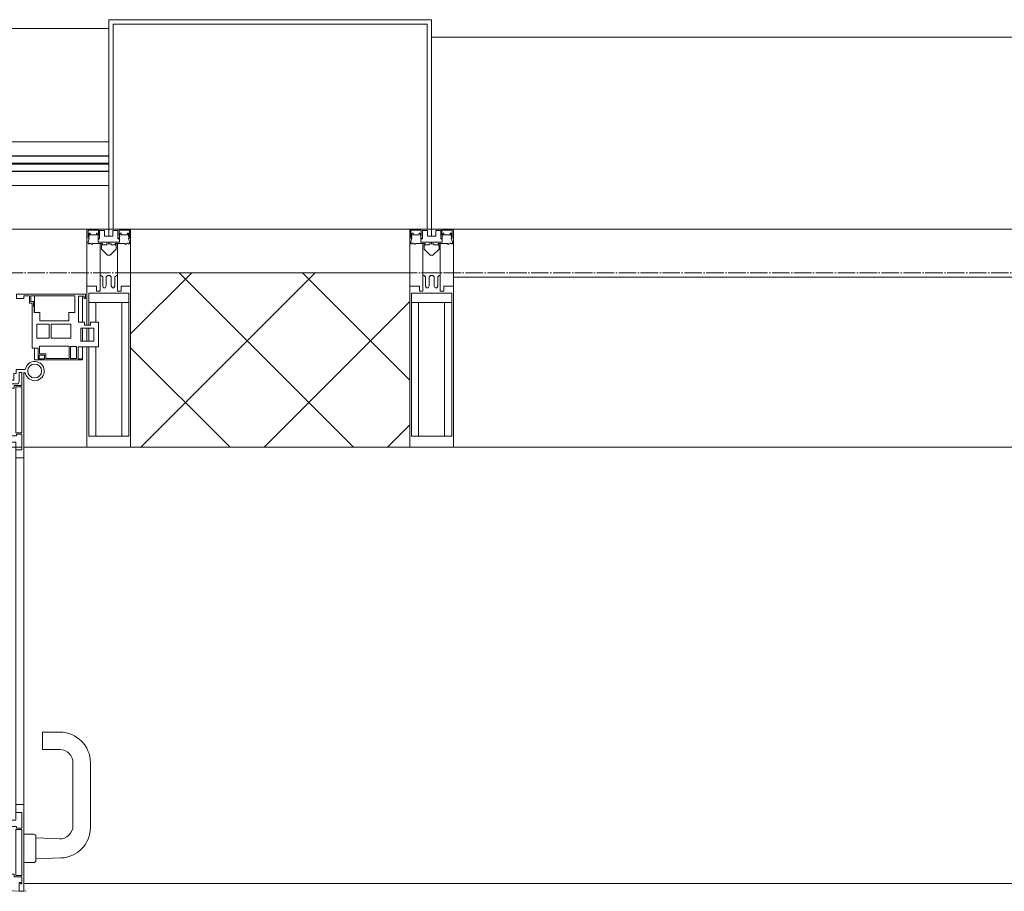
# Model space of a CAD drawing. Header units: millimetres. Extents: x 5617 to 143375, y 7718 to 186221.
# Tile 93 of 106: x 76319 to 77448, y 32391 to 33390. Entities that reach past the tile are written whole.
import ezdxf

# ---------------------------------------------------------------- set-up
doc = ezdxf.new("R2010")
doc.units = ezdxf.units.MM
doc.linetypes.add('ADSK_Линия сетки', pattern=[25, 20, -2.5, 0, -2.5])
for name, color, linetype, lineweight in [('Двери', 7, 'Continuous', 18), ('Импосты витража', 7, 'Continuous', 18), ('Колонны', 7, 'Continuous', 18), ('Ограждение', 7, 'Continuous', 18), ('Оси', 7, 'Continuous', 9), ('Панели витража', 7, 'Continuous', 18), ('Перекрытия', 7, 'Continuous', 18), ('Поручни', 7, 'Continuous', 18), ('Стены разрез', 7, 'Continuous', 40), ('Элементы узлов', 7, 'Continuous', 18)]:
    doc.layers.add(name, color=color, linetype=linetype, lineweight=lineweight)

# ---------------------------------------------------------------- blocks, each defined once
blk = doc.blocks.new('135_SLK_K4_AR_rvt-1-МКСС_К4_L08_28_500_')
at = {"layer": 'Перекрытия', "color": 253, "true_color": 0xaaaaaa}
for p, q in [((134665.4, 32400), (134663.3, 32400)), ((136050, 32400), (134667.5, 32400))]:
    blk.add_line(p, q, dxfattribs=at)
blk = doc.blocks.new('System Panel - A_PAN_Glass-7512950-МКСС_К4_L08_28_500_')
at = {"layer": 'Панели витража', "color": 253, "lineweight": 5, "true_color": 0xaaaaaa}
for p, q in [((445, 0), (-445, 0)), ((-445, 0), (-445, -55)), ((445, -55), (445, 0)), ((-445, -55), (431, -55))]:
    blk.add_line(p, q, dxfattribs=at)
blk = doc.blocks.new('Rectangular Mullion - R_StandardFrame_50Wx250H-5816485-МКСС_К4_L08_28_500_')
at = {"layer": 'Импосты витража', "color": 253, "lineweight": 5, "true_color": 0xaaaaaa}
blk.add_line((136025, 32900), (135160, 32900), dxfattribs=at)
blk = doc.blocks.new('Rectangular Mullion - 50Wx250H-2623690-МКСС_К4_L08_28_500_')
at = {"layer": 'Элементы узлов', "color": 253, "lineweight": 5, "true_color": 0xaaaaaa}
for p, q in [((-25, 65.2), (-25, 250)), ((-25, 250), (0, 250)), ((25, 250), (0, 250)), ((25, 65.2), (25, 250)), ((-23, 237.3), (0, 237.3)), ((-23, 237.3), (-23, 73.6)), ((-14.9, 84), (-14.9, 237.3)), ((23, 237.3), (0, 237.3)), ((14.9, 84), (14.9, 237.3)), ((23, 237.3), (23, 73.6)), ((0, 84), (-23, 84)), ((0, 84), (23, 84)), ((-0.5, 73.6), (-23, 73.6)), ((-14, 71.3), (-14, 65.2)), ((-10, 71.3), (-14, 71.3)), ((-10, 53), (-10, 71.3)), ((0.5, 73.6), (23, 73.6)), ((10, 71.3), (14, 71.3)), ((10, 53), (10, 71.3)), ((14, 71.3), (14, 65.2)), ((-14, 65.2), (-25, 65.2)), ((-7, 65.2), (-5.9, 67.3)), ((-7, 65.2), (-7, 54.7)), ((-4.1, 67.3), (-5.9, 67.3)), ((-4.1, 67.3), (-2.9, 65.1)), ((-2.9, 65.1), (-2.9, 54.6)), ((4.1, 67.3), (2.9, 65.1)), ((2.9, 65.1), (2.9, 54.6)), ((4.1, 67.3), (5.9, 67.3)), ((7, 65.2), (5.9, 67.3)), ((7, 65.2), (7, 54.7)), ((14, 65.2), (25, 65.2)), ((-8.7, 53), (-10, 53)), ((-10, 53), (-10, 17)), ((-8.7, 53), (-7, 54.7)), ((-1.3, 53), (-2.9, 54.6)), ((0, 53), (-1.3, 53)), ((0, 53), (1.3, 53)), ((1.3, 53), (2.9, 54.6)), ((8.7, 53), (7, 54.7)), ((8.7, 53), (10, 53)), ((10, 53), (10, 17)), ((-8.5, 23), (-1.5, 30)), ((-8.5, 18.5), (-8.5, 23)), ((-1.5, 30), (0, 30)), ((1.5, 30), (0, 30)), ((8.5, 23), (1.5, 30)), ((8.5, 18.5), (8.5, 23)), ((-23.8, 14.6), (-25, 14.2)), ((-25, 0), (-25, 14.2)), ((-22.3, 17), (-23.8, 17)), ((-23.8, 17), (-23.8, 14.6)), ((-22.5, 10.6), (-23.8, 14.6)), ((-22.3, 17), (-22.3, 16)), ((-22.3, 16), (-21.3, 16)), ((-19, 17.6), (-21.3, 16)), ((-18.4, 16.6), (-19, 17.6)), ((-7.4, 16.6), (-18.4, 16.6)), ((-12.7, 7.6), (-11.3, 11.4)), ((-12.2, 9), (-12.2, 14.8)), ((-12.2, 14.8), (0, 14.8)), ((-10.5, 11.2), (-11.3, 11.4)), ((-10, 17), (-7.5, 17)), ((-7.5, 18.5), (-8.5, 18.5)), ((-7.5, 17), (-7.5, 18.5)), ((-7.4, 18), (-7.4, 16.6)), ((-2.6, 18), (-7.4, 18)), ((-2.6, 18), (-2.6, 16.8)), ((-2.6, 16.8), (0, 16.8)), ((2.6, 16.8), (0, 16.8)), ((0, 14.8), (0, 16.8)), ((0, 14.8), (0, 16.8)), ((12.2, 14.8), (0, 14.8)), ((2.6, 18), (2.6, 16.8)), ((2.6, 18), (7.4, 18)), ((7.4, 18), (7.4, 16.6)), ((7.4, 16.6), (18.4, 16.6)), ((7.5, 18.5), (8.5, 18.5)), ((7.5, 17), (7.5, 18.5)), ((10, 17), (7.5, 17)), ((10.5, 11.2), (11.3, 11.4)), ((12.7, 7.6), (11.3, 11.4)), ((12.2, 9), (12.2, 14.8)), ((18.4, 16.6), (19, 17.6)), ((19, 17.6), (21.3, 16)), ((22.3, 16), (21.3, 16)), ((22.3, 17), (22.3, 16)), ((22.3, 17), (23.8, 17)), ((22.5, 10.6), (23.8, 14.6)), ((23.8, 17), (23.8, 14.6)), ((23.8, 14.6), (25, 14.2)), ((25, 0), (25, 14.2)), ((-22.5, 10.6), (-23.7, 9.9)), ((-23.7, 1.3), (-23.7, 9.9)), ((-23.7, 1.3), (-11.8, 1.3)), ((-23.2, 10.2), (-22.5, 8)), ((-22.5, 8), (-22.5, 4.5)), ((-21.3, 4.5), (-22.5, 4.5)), ((-21.3, 4.5), (-21.3, 6.5)), ((-21.3, 6.5), (-14.2, 6.5)), ((-14.2, 6.5), (-14.2, 4.5)), ((-13.2, 4.5), (-14.2, 4.5)), ((-13.2, 4.5), (-12.2, 7.2)), ((-12.7, 7.6), (-11.8, 6.9)), ((-11.8, 1.3), (-11.8, 6.9)), ((-10.5, 1.5), (-10.5, 11.2)), ((-4.8, 1.5), (-10.5, 1.5)), ((0, 8), (-4.8, 8)), ((-4.8, 1.5), (-4.8, 8)), ((0, 0), (0, 8)), ((0, 8), (4.8, 8)), ((0, 0), (0, 8)), ((4.8, 1.5), (4.8, 8)), ((4.8, 1.5), (10.5, 1.5)), ((10.5, 1.5), (10.5, 11.2)), ((12.7, 7.6), (11.8, 6.9)), ((11.8, 1.3), (11.8, 6.9)), ((23.7, 1.3), (11.8, 1.3)), ((13.2, 4.5), (12.2, 7.2)), ((13.2, 4.5), (14.2, 4.5)), ((21.3, 6.5), (14.2, 6.5)), ((14.2, 6.5), (14.2, 4.5)), ((21.3, 4.5), (21.3, 6.5)), ((21.3, 4.5), (22.5, 4.5)), ((22.5, 10.6), (23.7, 9.9)), ((23.2, 10.2), (22.5, 8)), ((22.5, 8), (22.5, 4.5)), ((23.7, 1.3), (23.7, 9.9)), ((-25, 0), (0, 0)), ((25, 0), (0, 0))]:
    blk.add_line(p, q, dxfattribs=at)
for centre, start, end in [((-0.5, 73.1), 360, 90), ((0.5, 73.1), 90, 180)]:
    blk.add_arc(centre, 0.5, start, end, dxfattribs=at)
blk = doc.blocks.new('Rectangular Mullion - R_StandardFrame_50Wx250H-7511672-МКСС_К4_L08_28_500_')
at = {"layer": 'Импосты витража', "color": 253, "lineweight": 5, "true_color": 0xaaaaaa}
for p, q in [((-25, 0), (-25, 250)), ((-25, 250), (25, 250)), ((25, 250), (25, 0)), ((-5, 0), (-25, 0)), ((25, 0), (0, 0))]:
    blk.add_line(p, q, dxfattribs=at)
blk = doc.blocks.new('Rectangular Mullion - 50Wx250H-V63-МКСС_К4_L08_28_500_')
at = {"layer": 'Элементы узлов', "color": 253, "lineweight": 5, "true_color": 0xaaaaaa}
for p, q in [((-25, 135.1), (-25, 250)), ((-25, 250), (0, 250)), ((25, 250), (0, 250)), ((25, 65.2), (25, 250)), ((-23, 237.3), (0, 237.3)), ((-23, 237.3), (-23, 135.1)), ((-14.9, 135.1), (-14.9, 237.3)), ((23, 237.3), (0, 237.3)), ((14.9, 84), (14.9, 237.3)), ((23, 237.3), (23, 73.6)), ((-25, 113.4), (-25, 128.4)), ((-23, 128.4), (-23, 113.4)), ((-25, 65.2), (-25, 110.1)), ((-23, 110.1), (-23, 73.6)), ((-14.9, 84), (-14.9, 106.6)), ((0, 84), (-23, 84)), ((0, 84), (23, 84)), ((-0.5, 73.6), (-23, 73.6)), ((-14, 71.3), (-14, 65.2)), ((-10, 71.3), (-14, 71.3)), ((-10, 53), (-10, 71.3)), ((0.5, 73.6), (23, 73.6)), ((10, 71.3), (14, 71.3)), ((10, 53), (10, 71.3)), ((14, 71.3), (14, 65.2)), ((-14, 65.2), (-25, 65.2)), ((-7, 65.2), (-5.9, 67.3)), ((-7, 65.2), (-7, 54.7)), ((-4.1, 67.3), (-5.9, 67.3)), ((-4.1, 67.3), (-2.9, 65.1)), ((-2.9, 65.1), (-2.9, 54.6)), ((4.1, 67.3), (2.9, 65.1)), ((2.9, 65.1), (2.9, 54.6)), ((4.1, 67.3), (5.9, 67.3)), ((7, 65.2), (5.9, 67.3)), ((7, 65.2), (7, 54.7)), ((14, 65.2), (25, 65.2)), ((-8.7, 53), (-10, 53)), ((-10, 53), (-10, 17)), ((-8.7, 53), (-7, 54.7)), ((-1.3, 53), (-2.9, 54.6)), ((0, 53), (-1.3, 53)), ((0, 53), (1.3, 53)), ((1.3, 53), (2.9, 54.6)), ((8.7, 53), (7, 54.7)), ((8.7, 53), (10, 53)), ((10, 53), (10, 17)), ((-8.5, 23), (-1.5, 30)), ((-8.5, 18.5), (-8.5, 23)), ((-1.5, 30), (0, 30)), ((1.5, 30), (0, 30)), ((8.5, 23), (1.5, 30)), ((8.5, 18.5), (8.5, 23)), ((-23.8, 14.6), (-25, 14.2)), ((-25, 0), (-25, 14.2)), ((-22.3, 17), (-23.8, 17)), ((-23.8, 17), (-23.8, 14.6)), ((-22.5, 10.6), (-23.8, 14.6)), ((-22.3, 17), (-22.3, 16)), ((-22.3, 16), (-21.3, 16)), ((-19, 17.6), (-21.3, 16)), ((-18.4, 16.6), (-19, 17.6)), ((-7.4, 16.6), (-18.4, 16.6)), ((-12.7, 7.6), (-11.3, 11.4)), ((-12.2, 9), (-12.2, 14.8)), ((-12.2, 14.8), (0, 14.8)), ((-10.5, 11.2), (-11.3, 11.4)), ((-10, 17), (-7.5, 17)), ((-7.5, 18.5), (-8.5, 18.5)), ((-7.5, 17), (-7.5, 18.5)), ((-7.4, 18), (-7.4, 16.6)), ((-2.6, 18), (-7.4, 18)), ((-2.6, 18), (-2.6, 16.8)), ((-2.6, 16.8), (0, 16.8)), ((2.6, 16.8), (0, 16.8)), ((0, 14.8), (0, 16.8)), ((0, 14.8), (0, 16.8)), ((12.2, 14.8), (0, 14.8)), ((2.6, 18), (2.6, 16.8)), ((2.6, 18), (7.4, 18)), ((7.4, 18), (7.4, 16.6)), ((7.4, 16.6), (18.4, 16.6)), ((7.5, 18.5), (8.5, 18.5)), ((7.5, 17), (7.5, 18.5)), ((10, 17), (7.5, 17)), ((10.5, 11.2), (11.3, 11.4)), ((12.7, 7.6), (11.3, 11.4)), ((12.2, 9), (12.2, 14.8)), ((18.4, 16.6), (19, 17.6)), ((19, 17.6), (21.3, 16)), ((22.3, 16), (21.3, 16)), ((22.3, 17), (22.3, 16)), ((22.3, 17), (23.8, 17)), ((22.5, 10.6), (23.8, 14.6)), ((23.8, 17), (23.8, 14.6)), ((23.8, 14.6), (25, 14.2)), ((25, 0), (25, 14.2)), ((-22.5, 10.6), (-23.7, 9.9)), ((-23.7, 1.3), (-23.7, 9.9)), ((-23.7, 1.3), (-11.8, 1.3)), ((-23.2, 10.2), (-22.5, 8)), ((-22.5, 8), (-22.5, 4.5)), ((-21.3, 4.5), (-22.5, 4.5)), ((-21.3, 4.5), (-21.3, 6.5)), ((-21.3, 6.5), (-14.2, 6.5)), ((-14.2, 6.5), (-14.2, 4.5)), ((-13.2, 4.5), (-14.2, 4.5)), ((-13.2, 4.5), (-12.2, 7.2)), ((-12.7, 7.6), (-11.8, 6.9)), ((-11.8, 1.3), (-11.8, 6.9)), ((-10.5, 1.5), (-10.5, 11.2)), ((-4.8, 1.5), (-10.5, 1.5)), ((0, 8), (-4.8, 8)), ((-4.8, 1.5), (-4.8, 8)), ((0, 0), (0, 8)), ((0, 8), (4.8, 8)), ((0, 0), (0, 8)), ((4.8, 1.5), (4.8, 8)), ((4.8, 1.5), (10.5, 1.5)), ((10.5, 1.5), (10.5, 11.2)), ((12.7, 7.6), (11.8, 6.9)), ((11.8, 1.3), (11.8, 6.9)), ((23.7, 1.3), (11.8, 1.3)), ((13.2, 4.5), (12.2, 7.2)), ((13.2, 4.5), (14.2, 4.5)), ((21.3, 6.5), (14.2, 6.5)), ((14.2, 6.5), (14.2, 4.5)), ((21.3, 4.5), (21.3, 6.5)), ((21.3, 4.5), (22.5, 4.5)), ((22.5, 10.6), (23.7, 9.9)), ((23.2, 10.2), (22.5, 8)), ((22.5, 8), (22.5, 4.5)), ((23.7, 1.3), (23.7, 9.9)), ((-25, 0), (0, 0)), ((25, 0), (0, 0))]:
    blk.add_line(p, q, dxfattribs=at)
for centre, start, end in [((-0.5, 73.1), 360, 90), ((0.5, 73.1), 90, 180)]:
    blk.add_arc(centre, 0.5, start, end, dxfattribs=at)
blk = doc.blocks.new('Rectangular Mullion - R_StandardFrame_50Wx250H-V77-МКСС_К4_L08_28_500_')
at = {"layer": 'Импосты витража', "color": 253, "lineweight": 5, "true_color": 0xaaaaaa}
for p, q in [((-25, 135.1), (-25, 250)), ((-25, 250), (25, 250)), ((25, 250), (25, 0)), ((-25, 113.4), (-25, 128.4)), ((-25, 0), (-25, 110.1)), ((0, 0), (-25, 0)), ((25, 0), (5, 0))]:
    blk.add_line(p, q, dxfattribs=at)
blk = doc.blocks.new('A_PAN_ALU_Door_Double - EXT_1_Double_EQ-7512951-МКСС_К4_L08_28_500_')
at = {"layer": 'Двери', "color": 253, "lineweight": 5, "true_color": 0xaaaaaa}
for p, q in [((-583.7, 659.3), (-583.7, 758.9)), ((-583.7, 758.9), (-578.6, 758.9)), ((-583.7, 659.3), (-583.7, 758.9)), ((-583.7, 758.9), (-578.6, 758.9)), ((-578.6, 758.9), (-578.6, 748.9)), ((-578.6, 758.9), (-578.6, 748.9)), ((583.7, 758.9), (578.6, 758.9)), ((578.6, 758.9), (578.6, 748.9)), ((583.7, 758.9), (578.6, 758.9)), ((578.6, 758.9), (578.6, 748.9)), ((583.7, 659.3), (583.7, 758.9)), ((583.7, 659.3), (583.7, 758.9)), ((-581.6, 750.3), (-581.6, 742.3)), ((-579.8, 750.3), (-581.6, 750.3)), ((-581.6, 750.3), (-581.6, 742.3)), ((-579.8, 750.3), (-581.6, 750.3)), ((-579.8, 748.9), (-579.8, 750.3)), ((-579.8, 748.9), (-579.8, 750.3)), ((-578.6, 748.9), (-579.8, 748.9)), ((-578.6, 748.9), (-579.8, 748.9)), ((578.6, 748.9), (579.8, 748.9)), ((578.6, 748.9), (579.8, 748.9)), ((579.8, 748.9), (579.8, 750.3)), ((579.8, 750.3), (581.6, 750.3)), ((579.8, 748.9), (579.8, 750.3)), ((579.8, 750.3), (581.6, 750.3)), ((581.6, 750.3), (581.6, 742.3)), ((581.6, 750.3), (581.6, 742.3)), ((-581.6, 742.3), (-572.9, 742.3)), ((-581.6, 742.3), (-572.9, 742.3)), ((-581.6, 740.6), (-581.6, 688.2)), ((-574.6, 740.6), (-581.6, 740.6)), ((-581.6, 740.6), (-581.6, 688.2)), ((-574.6, 740.6), (-581.6, 740.6)), ((-574.6, 688.2), (-574.6, 740.6)), ((-574.6, 688.2), (-574.6, 740.6)), ((-572.9, 742.3), (-572.9, 739.3)), ((-572.9, 742.3), (-572.9, 739.3)), ((-572.9, 739.3), (-543.6, 739.3)), ((-572.9, 739.3), (-543.6, 739.3)), ((-566.1, 737.5), (-567.6, 734.8)), ((-566.1, 737.5), (-567.6, 734.8)), ((-567.6, 734.8), (-567.6, 715.8)), ((-567.6, 734.8), (-567.6, 715.8)), ((-547.7, 737.5), (-566.1, 737.5)), ((-547.7, 737.5), (-566.1, 737.5)), ((-547.7, 715.8), (-547.7, 737.5)), ((-547.7, 715.8), (-547.7, 737.5)), ((-543.6, 744.8), (-518.6, 744.8)), ((-543.6, 739.3), (-543.6, 744.8)), ((-543.6, 744.8), (-518.6, 744.8)), ((-543.6, 739.3), (-543.6, 744.8)), ((-531.2, 737.1), (-531.2, 730.5)), ((-518.8, 737.1), (-531.2, 737.1)), ((-531.2, 737.1), (-531.2, 730.5)), ((-518.8, 737.1), (-531.2, 737.1)), ((-518.8, 730.6), (-518.8, 737.1)), ((-518.8, 730.6), (-518.8, 737.1)), ((-518.6, 744.8), (-518.6, 741.8)), ((-518.6, 744.8), (-518.6, 741.8)), ((-518.6, 741.8), (-517.1, 741.8)), ((-518.6, 741.8), (-517.1, 741.8)), ((-517.1, 741.8), (-517.1, 732.3)), ((-517.1, 741.8), (-517.1, 732.3)), ((518.6, 741.8), (517.1, 741.8)), ((517.1, 741.8), (517.1, 732.3)), ((518.6, 741.8), (517.1, 741.8)), ((517.1, 741.8), (517.1, 732.3)), ((543.6, 744.8), (518.6, 744.8)), ((518.6, 744.8), (518.6, 741.8)), ((543.6, 744.8), (518.6, 744.8)), ((518.6, 744.8), (518.6, 741.8)), ((518.8, 730.6), (518.8, 737.1)), ((518.8, 737.1), (531.2, 737.1)), ((518.8, 730.6), (518.8, 737.1)), ((518.8, 737.1), (531.2, 737.1)), ((531.2, 737.1), (531.2, 730.5)), ((531.2, 737.1), (531.2, 730.5)), ((543.6, 739.3), (543.6, 744.8)), ((543.6, 739.3), (543.6, 744.8)), ((572.9, 739.3), (543.6, 739.3)), ((572.9, 739.3), (543.6, 739.3)), ((547.7, 715.8), (547.7, 737.5)), ((547.7, 737.5), (566.1, 737.5)), ((547.7, 715.8), (547.7, 737.5)), ((547.7, 737.5), (566.1, 737.5)), ((566.1, 737.5), (567.6, 734.8)), ((566.1, 737.5), (567.6, 734.8)), ((567.6, 734.8), (567.6, 715.8)), ((567.6, 734.8), (567.6, 715.8)), ((581.6, 742.3), (572.9, 742.3)), ((572.9, 742.3), (572.9, 739.3)), ((581.6, 742.3), (572.9, 742.3)), ((572.9, 742.3), (572.9, 739.3)), ((574.6, 688.2), (574.6, 740.6)), ((574.6, 740.6), (581.6, 740.6)), ((574.6, 688.2), (574.6, 740.6)), ((574.6, 740.6), (581.6, 740.6)), ((581.6, 740.6), (581.6, 688.2)), ((581.6, 740.6), (581.6, 688.2)), ((-541.3, 730.5), (-541.3, 691)), ((-531.2, 730.5), (-541.3, 730.5)), ((-541.3, 730.5), (-541.3, 691)), ((-531.2, 730.5), (-541.3, 730.5)), ((-510.6, 730.6), (-518.8, 730.6)), ((-510.6, 730.6), (-518.8, 730.6)), ((-517.1, 732.3), (-508.2, 732.3)), ((-517.1, 732.3), (-508.2, 732.3)), ((-510.6, 691), (-510.6, 730.6)), ((-510.6, 691), (-510.6, 730.6)), ((-508.2, 732.3), (-508.2, 662.3)), ((-508.2, 732.3), (-508.2, 662.3)), ((517.1, 732.3), (508.2, 732.3)), ((508.2, 732.3), (508.2, 662.3)), ((517.1, 732.3), (508.2, 732.3)), ((508.2, 732.3), (508.2, 662.3)), ((510.6, 691), (510.6, 730.6)), ((510.6, 730.6), (518.8, 730.6)), ((510.6, 691), (510.6, 730.6)), ((510.6, 730.6), (518.8, 730.6)), ((531.2, 730.5), (541.3, 730.5)), ((531.2, 730.5), (541.3, 730.5)), ((541.3, 730.5), (541.3, 691)), ((541.3, 730.5), (541.3, 691)), ((-567.6, 715.8), (-547.7, 715.8)), ((-567.6, 715.8), (-547.7, 715.8)), ((567.6, 715.8), (547.7, 715.8)), ((567.6, 715.8), (547.7, 715.8)), ((-567.6, 708), (-567.6, 688.9)), ((-547.7, 708), (-567.6, 708)), ((-567.6, 708), (-567.6, 688.9)), ((-547.7, 708), (-567.6, 708)), ((-547.7, 686.3), (-547.7, 708)), ((-547.7, 686.3), (-547.7, 708)), ((547.7, 708), (567.6, 708)), ((547.7, 686.3), (547.7, 708)), ((547.7, 708), (567.6, 708)), ((547.7, 686.3), (547.7, 708)), ((567.6, 708), (567.6, 688.9)), ((567.6, 708), (567.6, 688.9)), ((-567.6, 688.9), (-566.1, 686.3)), ((-567.6, 688.9), (-566.1, 686.3)), ((-541.3, 691), (-510.6, 691)), ((-541.3, 691), (-510.6, 691)), ((541.3, 691), (510.6, 691)), ((541.3, 691), (510.6, 691)), ((567.6, 688.9), (566.1, 686.3)), ((567.6, 688.9), (566.1, 686.3)), ((-583.7, 244.2), (-583.7, 677.3)), ((-581.6, 688.2), (-574.6, 688.2)), ((-581.6, 688.2), (-574.6, 688.2)), ((-581.6, 686.5), (-581.6, 668.4)), ((-575.4, 686.5), (-581.6, 686.5)), ((-581.6, 686.5), (-581.6, 668.4)), ((-575.4, 686.5), (-581.6, 686.5)), ((-575.4, 684.5), (-575.4, 686.5)), ((-575.4, 684.5), (-575.4, 686.5)), ((-526.4, 684.5), (-575.4, 684.5)), ((-526.4, 684.5), (-575.4, 684.5)), ((-574.6, 677.3), (-546, 677.3)), ((-574.6, 244.2), (-574.6, 677.3)), ((-566.1, 686.3), (-547.7, 686.3)), ((-566.1, 686.3), (-547.7, 686.3)), ((-546, 677.3), (-546, 244.2)), ((-510.6, 676.8), (-526.4, 684.5)), ((-510.6, 676.8), (-526.4, 684.5)), ((510.6, 676.8), (526.4, 684.5)), ((510.6, 676.8), (526.4, 684.5)), ((526.4, 684.5), (575.4, 684.5)), ((526.4, 684.5), (575.4, 684.5)), ((546, 677.3), (546, 244.2)), ((574.6, 677.3), (546, 677.3)), ((566.1, 686.3), (547.7, 686.3)), ((566.1, 686.3), (547.7, 686.3)), ((581.6, 688.2), (574.6, 688.2)), ((581.6, 688.2), (574.6, 688.2)), ((574.6, 244.2), (574.6, 677.3)), ((575.4, 684.5), (575.4, 686.5)), ((575.4, 686.5), (581.6, 686.5)), ((575.4, 684.5), (575.4, 686.5)), ((575.4, 686.5), (581.6, 686.5)), ((581.6, 686.5), (581.6, 668.4)), ((581.6, 686.5), (581.6, 668.4)), ((583.7, 244.2), (583.7, 677.3)), ((-581.6, 668.4), (-574.6, 668.4)), ((-581.6, 668.4), (-574.6, 668.4)), ((-574.6, 668.4), (-574.6, 659.3)), ((-574.6, 668.4), (-574.6, 659.3)), ((-546, 672), (-539.3, 672)), ((-546, 662.3), (-546, 672)), ((-546, 672), (-539.3, 672)), ((-546, 662.3), (-546, 672)), ((-539.3, 672), (-537.1, 665.9)), ((-539.3, 672), (-537.1, 665.9)), ((-537.1, 665.9), (-537.1, 663.8)), ((-537.1, 665.9), (-537.1, 663.8)), ((-510.6, 663.8), (-510.6, 676.8)), ((-510.6, 663.8), (-510.6, 676.8)), ((510.6, 663.8), (510.6, 676.8)), ((510.6, 663.8), (510.6, 676.8)), ((539.3, 672), (537.1, 665.9)), ((539.3, 672), (537.1, 665.9)), ((537.1, 665.9), (537.1, 663.8)), ((537.1, 665.9), (537.1, 663.8)), ((546, 672), (539.3, 672)), ((546, 672), (539.3, 672)), ((546, 662.3), (546, 672)), ((546, 662.3), (546, 672)), ((581.6, 668.4), (574.6, 668.4)), ((574.6, 668.4), (574.6, 659.3)), ((581.6, 668.4), (574.6, 668.4)), ((574.6, 668.4), (574.6, 659.3)), ((-574.6, 659.3), (-583.7, 659.3)), ((-574.6, 659.3), (-583.7, 659.3)), ((-508.2, 662.3), (-546, 662.3)), ((-508.2, 662.3), (-546, 662.3)), ((-537.1, 663.8), (-510.6, 663.8)), ((-537.1, 663.8), (-510.6, 663.8)), ((-508.2, 662.3), (-508.2, 259.2)), ((508.2, 662.3), (546, 662.3)), ((508.2, 662.3), (546, 662.3)), ((508.2, 662.3), (508.2, 259.2)), ((537.1, 663.8), (510.6, 663.8)), ((537.1, 663.8), (510.6, 663.8)), ((574.6, 659.3), (583.7, 659.3)), ((574.6, 659.3), (583.7, 659.3)), ((-583.7, 262.2), (-574.6, 262.2)), ((-583.7, 164.2), (-583.7, 262.2)), ((-574.6, 262.2), (-574.6, 253.1)), ((583.7, 262.2), (574.6, 262.2)), ((574.6, 262.2), (574.6, 253.1)), ((583.7, 164.2), (583.7, 262.2)), ((-581.6, 253.1), (-581.6, 235.1)), ((-574.6, 253.1), (-581.6, 253.1)), ((-546, 259.2), (-508.2, 259.2)), ((-546, 249.6), (-546, 259.2)), ((-539.3, 249.6), (-546, 249.6)), ((-537.1, 255.7), (-539.3, 249.6)), ((-537.1, 257.7), (-537.1, 255.7)), ((-510.6, 257.7), (-537.1, 257.7)), ((-510.6, 244.7), (-510.6, 257.7)), ((-508.2, 259.2), (-508.2, 189.3)), ((546, 259.2), (508.2, 259.2)), ((508.2, 259.2), (508.2, 189.3)), ((510.6, 244.7), (510.6, 257.7)), ((510.6, 257.7), (537.1, 257.7)), ((537.1, 257.7), (537.1, 255.7)), ((537.1, 255.7), (539.3, 249.6)), ((539.3, 249.6), (546, 249.6)), ((546, 249.6), (546, 259.2)), ((574.6, 253.1), (581.6, 253.1)), ((581.6, 253.1), (581.6, 235.1)), ((-575.4, 237), (-526.4, 237)), ((-575.4, 235.1), (-575.4, 237)), ((-574.6, 244.2), (-546, 244.2)), ((-526.4, 237), (-510.6, 244.7)), ((526.4, 237), (510.6, 244.7)), ((575.4, 237), (526.4, 237)), ((574.6, 244.2), (546, 244.2)), ((575.4, 235.1), (575.4, 237)), ((-581.6, 235.1), (-575.4, 235.1)), ((-581.6, 233.4), (-581.6, 180.9)), ((-574.6, 233.4), (-581.6, 233.4)), ((-574.6, 180.9), (-574.6, 233.4)), ((-566.1, 235.3), (-567.6, 232.6)), ((-567.6, 232.6), (-567.6, 213.6)), ((-547.7, 235.3), (-566.1, 235.3)), ((-547.7, 213.6), (-547.7, 235.3)), ((-541.3, 230.6), (-541.3, 191)), ((-510.6, 230.6), (-541.3, 230.6)), ((-510.6, 191), (-510.6, 230.6)), ((510.6, 230.6), (541.3, 230.6)), ((510.6, 191), (510.6, 230.6)), ((541.3, 230.6), (541.3, 191)), ((547.7, 213.6), (547.7, 235.3)), ((547.7, 235.3), (566.1, 235.3)), ((566.1, 235.3), (567.6, 232.6)), ((567.6, 232.6), (567.6, 213.6)), ((574.6, 233.4), (581.6, 233.4)), ((574.6, 180.9), (574.6, 233.4)), ((581.6, 235.1), (575.4, 235.1)), ((581.6, 233.4), (581.6, 180.9)), ((-567.6, 213.6), (-547.7, 213.6)), ((-567.6, 205.7), (-567.6, 186.7)), ((-547.7, 205.7), (-567.6, 205.7)), ((-547.7, 184), (-547.7, 205.7)), ((567.6, 213.6), (547.7, 213.6)), ((547.7, 205.7), (567.6, 205.7)), ((547.7, 184), (547.7, 205.7)), ((567.6, 205.7), (567.6, 186.7)), ((-581.6, 180.9), (-574.6, 180.9)), ((-572.9, 182.2), (-572.9, 179.2)), ((-551.3, 182.2), (-572.9, 182.2)), ((-567.6, 186.7), (-566.1, 184)), ((-566.1, 184), (-547.7, 184)), ((-551.3, 177.5), (-551.3, 182.2)), ((-543.6, 182.2), (-543.6, 176.7)), ((-518.6, 182.2), (-543.6, 182.2)), ((-541.3, 191), (-531.2, 191)), ((-531.2, 191), (-531.2, 184.4)), ((-531.2, 184.4), (-518.8, 184.4)), ((-518.8, 191), (-510.6, 191)), ((-518.8, 184.4), (-518.8, 191)), ((-518.6, 176.7), (-518.6, 182.2)), ((-517.1, 189.3), (-517.1, 173.3)), ((-508.2, 189.3), (-517.1, 189.3)), ((508.2, 189.3), (517.1, 189.3)), ((518.8, 191), (510.6, 191)), ((517.1, 189.3), (517.1, 173.3)), ((518.6, 182.2), (543.6, 182.2)), ((518.6, 176.7), (518.6, 182.2)), ((518.8, 184.4), (518.8, 191)), ((531.2, 184.4), (518.8, 184.4)), ((541.3, 191), (531.2, 191)), ((531.2, 191), (531.2, 184.4)), ((543.6, 182.2), (543.6, 176.7)), ((566.1, 184), (547.7, 184)), ((551.3, 177.5), (551.3, 182.2)), ((551.3, 182.2), (572.9, 182.2)), ((567.6, 186.7), (566.1, 184)), ((572.9, 182.2), (572.9, 179.2)), ((581.6, 180.9), (574.6, 180.9)), ((-581.6, 179.2), (-581.6, 164.2)), ((-572.9, 179.2), (-581.6, 179.2)), ((-578.6, 164.2), (-578.6, 174.5)), ((-575.5, 177.5), (-551.3, 177.5)), ((-572.4, 173.3), (-572.4, 165.6)), ((-517.1, 173.3), (-572.4, 173.3)), ((-543.6, 176.7), (-518.6, 176.7)), ((517.1, 173.3), (572.4, 173.3)), ((543.6, 176.7), (518.6, 176.7)), ((575.5, 177.5), (551.3, 177.5)), ((572.4, 173.3), (572.4, 165.6)), ((572.9, 179.2), (581.6, 179.2)), ((578.6, 164.2), (578.6, 174.5)), ((581.6, 179.2), (581.6, 164.2)), ((-575.1, 160.7), (-585.4, 160.7)), ((-581.6, 164.2), (-578.6, 164.2)), ((-575.1, 165.6), (-575.1, 160.7)), ((-572.4, 165.6), (-575.1, 165.6)), ((572.4, 165.6), (575.1, 165.6)), ((575.1, 165.6), (575.1, 160.7)), ((575.1, 160.7), (585.4, 160.7)), ((581.6, 164.2), (578.6, 164.2))]:
    blk.add_line(p, q, dxfattribs=at)
at = {"layer": 'Двери', "lineweight": 5}
for p, q in [((-597.6, 723.5), (-597.6, 696)), ((-583.6, 726), (-595.1, 726)), ((583.6, 726), (595.1, 726)), ((597.6, 723.5), (597.6, 696)), ((-597.6, 721.7), (-626.4, 720.7)), ((597.6, 721.7), (626.4, 720.7)), ((-624.5, 698.8), (-597.6, 697.7)), ((-595.1, 693.5), (-583.6, 693.5)), ((595.1, 693.5), (583.6, 693.5)), ((624.5, 698.8), (597.6, 697.7)), ((-660.1, 685.7), (-660.1, 611.5)), ((-640.1, 611.5), (-640.1, 683.8)), ((640.1, 611.5), (640.1, 683.8)), ((660.1, 685.7), (660.1, 611.5)), ((-605.1, 596.5), (-625.1, 596.5)), ((-605.1, 576.5), (-605.1, 596.5)), ((605.1, 576.5), (605.1, 596.5)), ((605.1, 596.5), (625.1, 596.5)), ((-625.1, 576.5), (-605.1, 576.5)), ((625.1, 576.5), (605.1, 576.5))]:
    blk.add_line(p, q, dxfattribs=at)
at = {"layer": 'Двери', "color": 254, "lineweight": 5, "true_color": 0xd4d4d4}
for centre, start, end in [((-596.2, 162.6), 359.296, 89.0613), ((596.2, 162.6), 90.9387, 180.704)]:
    blk.add_arc(centre, 596.2, start, end, dxfattribs=at)
at = {"layer": 'Двери', "lineweight": 5}
for centre, radius, start, end in [((-595.1, 723.5), 2.5, 90, 180), ((595.1, 723.5), 2.5, 360, 90), ((-625.1, 685.7), 35, 92.1945, 180), ((625.1, 685.7), 35, 360, 87.8055), ((-625.1, 683.8), 15, 87.8056, 180), ((-595.1, 696), 2.5, 180, 270), ((595.1, 696), 2.5, 270, 360), ((625.1, 683.8), 15, 0, 92.1944), ((-625.1, 611.5), 35, 180, 270), ((-625.1, 611.5), 15, 180, 270), ((625.1, 611.5), 35, 270, 360), ((625.1, 611.5), 15, 270, 360)]:
    blk.add_arc(centre, radius, start, end, dxfattribs=at)
at = {"layer": 'Двери', "color": 253, "lineweight": 5, "true_color": 0xaaaaaa}
for centre, radius, start, end in [((-596.2, 162.7), 11, 16.047, 350.0284), ((-596.2, 162.6), 8, 90, 270), ((-596.2, 162.6), 8, 270, 90), ((-575.5, 174.5), 3, 90, 180), ((575.5, 174.5), 3, 360, 90), ((596.2, 162.7), 11, 189.9716, 163.953), ((596.2, 162.6), 8, 90, 270), ((596.2, 162.6), 8, 270, 90), ((-583.7, 166.3), 2.03, 196.0721, 270), ((583.7, 166.3), 2.03, 270, 343.9279)]:
    blk.add_arc(centre, radius, start, end, dxfattribs=at)
at = {"layer": 'Панели витража', "color": 253, "lineweight": 5, "true_color": 0xaaaaaa}
for p, q in [((-600.3, 150), (-651.2, 150)), ((-651.2, 150), (-651.2, 148.5)), ((-651.2, 148.5), (-645.9, 148.5)), ((-651.2, 148.5), (-651.2, 135.1)), ((-645.9, 148.5), (-645.9, 135.1)), ((-644.3, 134.5), (-644.3, 148.2)), ((-644.3, 148.2), (-637.3, 148.2)), ((-637.3, 148.2), (-637.3, 134.5)), ((-635.9, 134.2), (-635.9, 148.4)), ((-635.9, 148.4), (-608.9, 148.4)), ((-608.9, 148.4), (-608.9, 142.8)), ((-607.5, 148.7), (-601.5, 148.7)), ((-607.5, 144.4), (-607.5, 148.7)), ((-601.5, 148.7), (-601.5, 144.4)), ((-600.3, 136.5), (-600.3, 150)), ((-596.2, 150), (-600.3, 150)), ((-596.2, 136.5), (-596.2, 150)), ((596.2, 150), (596.2, 136.5)), ((600.3, 150), (596.2, 150)), ((651.2, 150), (600.3, 150)), ((600.3, 150), (600.3, 136.5)), ((601.5, 144.4), (601.5, 148.7)), ((601.5, 148.7), (607.5, 148.7)), ((607.5, 148.7), (607.5, 144.4)), ((608.9, 142.8), (608.9, 148.4)), ((608.9, 148.4), (635.9, 148.4)), ((635.9, 148.4), (635.9, 134.2)), ((637.3, 148.2), (644.3, 148.2)), ((637.3, 134.5), (637.3, 148.2)), ((644.3, 148.2), (644.3, 134.5)), ((645.9, 135.1), (645.9, 148.5)), ((645.9, 148.5), (651.2, 148.5)), ((651.2, 148.5), (651.2, 150)), ((651.2, 135.1), (651.2, 148.5)), ((-608.9, 142.8), (-601.9, 142.8)), ((-601.5, 144.4), (-607.5, 144.4)), ((-601.9, 142.8), (-601.9, 134.2)), ((-593.3, 136.5), (-600.3, 136.5)), ((-593.3, 84.8), (-593.3, 136.5)), ((600.3, 136.5), (593.3, 136.5)), ((593.3, 136.5), (593.3, 84.8)), ((607.5, 144.4), (601.5, 144.4)), ((601.9, 134.2), (601.9, 142.8)), ((601.9, 142.8), (608.9, 142.8)), ((-645.9, 135.1), (-669.2, 135.1)), ((-669.2, 135.1), (-669.2, 106.6)), ((-664.2, 113.4), (-664.2, 128.4)), ((-664.2, 128.4), (-649.2, 128.4)), ((-651.2, 128.4), (-651.2, 113.4)), ((-649.2, 128.4), (-649.2, 113.4)), ((-637.3, 134.5), (-644.3, 134.5)), ((-637.8, 108.8), (-637.8, 125)), ((-637.8, 125), (-615.2, 125)), ((-601.9, 134.2), (-635.9, 134.2)), ((-615.2, 125), (-615.2, 108.8)), ((-613, 108.8), (-613, 125)), ((-613, 125), (-598.7, 125)), ((-598.7, 125), (-598.7, 108.8)), ((598.7, 125), (613, 125)), ((598.7, 108.8), (598.7, 125)), ((635.9, 134.2), (601.9, 134.2)), ((613, 125), (613, 108.8)), ((615.2, 125), (637.8, 125)), ((615.2, 108.8), (615.2, 125)), ((644.3, 134.5), (637.3, 134.5)), ((637.8, 125), (637.8, 108.8)), ((669.2, 135.1), (645.9, 135.1)), ((649.2, 128.4), (664.2, 128.4)), ((649.2, 113.4), (649.2, 128.4)), ((651.2, 113.4), (651.2, 128.4)), ((664.2, 128.4), (664.2, 113.4)), ((669.2, 106.6), (669.2, 135.1)), ((-649.2, 113.4), (-664.2, 113.4)), ((664.2, 113.4), (649.2, 113.4)), ((-669.2, 106.6), (-660.2, 106.6)), ((-660.2, 106.6), (-660.2, 110.1)), ((-660.2, 110.1), (-653.3, 110.1)), ((-653.3, 110.1), (-653.3, 106.6)), ((-653.3, 106.6), (-646.3, 106.6)), ((-651.2, 106.6), (-651.2, 76.7)), ((-646.3, 106.6), (-646.3, 76.7)), ((-615.2, 108.8), (-637.8, 108.8)), ((-635.3, 95.5), (-635.3, 105)), ((-635.3, 105), (-602.1, 105)), ((-598.7, 108.8), (-613, 108.8)), ((-602.1, 105), (-602.1, 95.5)), ((613, 108.8), (598.7, 108.8)), ((602.1, 95.5), (602.1, 105)), ((602.1, 105), (635.3, 105)), ((637.8, 108.8), (615.2, 108.8)), ((635.3, 105), (635.3, 95.5)), ((646.3, 76.7), (646.3, 106.6)), ((646.3, 106.6), (653.3, 106.6)), ((651.2, 76.7), (651.2, 106.6)), ((653.3, 106.6), (653.3, 110.1)), ((653.3, 110.1), (660.2, 110.1)), ((660.2, 110.1), (660.2, 106.6)), ((660.2, 106.6), (669.2, 106.6)), ((-642.4, 76.3), (-642.4, 95.5)), ((-642.4, 95.5), (-635.3, 95.5)), ((-602.1, 95.5), (-595.8, 95.5)), ((-596.2, 76.2), (-596.2, 95.5)), ((-595.8, 95.5), (-595.8, 89)), ((595.8, 89), (595.8, 95.5)), ((595.8, 95.5), (602.1, 95.5)), ((596.2, 95.5), (596.2, 76.2)), ((635.3, 95.5), (642.4, 95.5)), ((642.4, 95.5), (642.4, 76.3)), ((-652.8, 79.5), (-654.3, 79.5)), ((-654.3, 79.5), (-654.3, 74.5)), ((-652.8, 76.7), (-652.8, 79.5)), ((-595.8, 89), (-595, 88.2)), ((-595, 88.2), (-595, 83.1)), ((-595, 83.1), (-592, 83.1)), ((-590.3, 84.8), (-593.3, 84.8)), ((-592, 83.1), (-592, 76.3)), ((-590.3, 76.5), (-590.3, 84.8)), ((-575.3, 79.5), (-583.9, 79.5)), ((-583.9, 79.5), (-583.9, 76.5)), ((-575.3, 74.5), (-575.3, 79.5)), ((583.9, 79.5), (575.3, 79.5)), ((575.3, 79.5), (575.3, 74.5)), ((583.9, 76.5), (583.9, 79.5)), ((593.3, 84.8), (590.3, 84.8)), ((590.3, 84.8), (590.3, 76.5)), ((592, 76.3), (592, 83.1)), ((592, 83.1), (595, 83.1)), ((595, 88.2), (595.8, 89)), ((595, 83.1), (595, 88.2)), ((654.3, 79.5), (652.8, 79.5)), ((652.8, 79.5), (652.8, 76.7)), ((654.3, 74.5), (654.3, 79.5)), ((-654.3, 74.5), (-575.3, 74.5)), ((-646.3, 76.7), (-652.8, 76.7)), ((-592, 76.3), (-642.4, 76.3)), ((-583.9, 76.5), (-590.3, 76.5)), ((575.3, 74.5), (654.3, 74.5)), ((590.3, 76.5), (583.9, 76.5)), ((642.4, 76.3), (592, 76.3)), ((652.8, 76.7), (646.3, 76.7))]:
    blk.add_line(p, q, dxfattribs=at)
blk = doc.blocks.new('Rectangular Mullion - R_StandardFrame_50Wx250H-5816490-МКСС_К4_L08_28_500_')
at = {"layer": 'Импосты витража', "color": 253, "lineweight": 5, "true_color": 0xaaaaaa}
for p, q in [((134740, 33150), (133427.5, 33150)), ((133500, 32900), (133427.5, 32900)), ((133537.8, 32900), (133502.1, 32900)), ((133573.2, 32900), (133544.6, 32900)), ((134592, 32900), (133575.5, 32900)), ((134622.9, 32900), (134594.3, 32900)), ((134665.4, 32900), (134629.7, 32900)), ((134740, 32900), (134667.5, 32900))]:
    blk.add_line(p, q, dxfattribs=at)
blk = doc.blocks.new('Ограждение - Ограждение-5915679-МКСС_К4_L08_28_500_')
at = {"layer": 'Поручни', "color": 253, "lineweight": 5, "true_color": 0xaaaaaa}
for p, q in [((52015, 17850), (50652.5, 17850)), ((52015, 17834), (50652.5, 17834)), ((52015, 17833.5), (50652.5, 17833.5)), ((52015, 17825.5), (50652.5, 17825.5)), ((52015, 17824.5), (50652.5, 17824.5)), ((52015, 17816.5), (50652.5, 17816.5)), ((52015, 17816), (50652.5, 17816)), ((50652.5, 17800), (52015, 17800))]:
    blk.add_line(p, q, dxfattribs=at)
blk = doc.blocks.new('A_SLK_PAN_Type1 - Прямой тип панели-6538081-МКСС_К4_L08_28_500_')
at = {"layer": 'Колонны', "lineweight": 5}
for p, q in [((-180, 0), (-185, 0)), ((-185, 0), (-185, -240)), ((-180, -235), (-180, 0)), ((160, 0), (-160, 0)), ((180, 0), (180, -235)), ((185, 0), (180, 0)), ((185, -240), (185, 0)), ((180, -235), (-180, -235)), ((-185, -240), (185, -240))]:
    blk.add_line(p, q, dxfattribs=at)
blk = doc.blocks.new('A_OGR_PAN_Отлив - A_OGR_PAN_Отлив-6266642-МКСС_К4_L08_28_500_')
at = {"layer": 'Колонны', "color": 253, "lineweight": 5, "true_color": 0xaaaaaa}
blk.add_line((657.5, 220), (-657.5, 220), dxfattribs=at)
blk = doc.blocks.new('A_OGR_PAN_Отлив - A_OGR_PAN_Отлив-6265449-МКСС_К4_L08_28_500_')
at = {"layer": 'Колонны', "color": 253, "lineweight": 5, "true_color": 0xaaaaaa}
blk.add_line((681.25, 230), (-681.25, 230), dxfattribs=at)
blk = doc.blocks.new('135_SLK_K4_AR_FCD_rvt-1-МКСС_К4_L08_28_500_')
at = {"layer": 'Стены разрез', "lineweight": 5, "true_color": 0xaaaaaa}
h = blk.add_hatch(dxfattribs=at)
h.set_pattern_fill('FP_4', color=253, style=0, pattern_type=2)
h.set_pattern_definition([(45, (0, 0), (-70.71068, 70.71068), []), (135, (0, 0), (-70.71068, -70.71068), [])])
h.paths.add_polyline_path([(135110, 32900), (135110, 33100), (134790, 33100), (134790, 32900), (134833.8, 32900)])
at = {"layer": 'Стены разрез', "color": 253, "lineweight": 9, "true_color": 0xaaaaaa}
for p, q in [((135110, 33100), (134790, 33100)), ((134790, 33100), (134790, 32900)), ((135110, 32900), (135110, 33100)), ((134790, 32900), (135110, 32900))]:
    blk.add_line(p, q, dxfattribs=at)
at = {"layer": 'Импосты витража', "color": 253, "lineweight": 5, "true_color": 0xaaaaaa}
for name in ['Rectangular Mullion - R_StandardFrame_50Wx250H-5816490-МКСС_К4_L08_28_500_', 'Rectangular Mullion - R_StandardFrame_50Wx250H-5816485-МКСС_К4_L08_28_500_']:
    blk.add_blockref(name, (0, 0), dxfattribs=at)
at = {"layer": 'Импосты витража', "color": 253, "lineweight": 5, "true_color": 0xaaaaaa, "extrusion": (0, 0, -1), "rotation": 180}
for name, p in [('Rectangular Mullion - 50Wx250H-V63-МКСС_К4_L08_28_500_', (-134765, 33150)), ('Rectangular Mullion - R_StandardFrame_50Wx250H-V77-МКСС_К4_L08_28_500_', (-134765, 33150)), ('Rectangular Mullion - 50Wx250H-2623690-МКСС_К4_L08_28_500_', (-135135, 33150)), ('Rectangular Mullion - R_StandardFrame_50Wx250H-7511672-МКСС_К4_L08_28_500_', (-135135, 33150))]:
    blk.add_blockref(name, p, dxfattribs=at)
at = {"layer": 'Колонны', "color": 253, "lineweight": 5, "true_color": 0xaaaaaa, "rotation": 180}
blk.add_blockref('A_SLK_PAN_Type1 - Прямой тип панели-6538081-МКСС_К4_L08_28_500_', (134950, 33150), dxfattribs=at)
at = {"layer": 'Колонны', "color": 253, "lineweight": 5, "true_color": 0xaaaaaa}
for name, p in [('A_OGR_PAN_Отлив - A_OGR_PAN_Отлив-6265449-МКСС_К4_L08_28_500_', (134083.8, 33150)), ('A_OGR_PAN_Отлив - A_OGR_PAN_Отлив-6266642-МКСС_К4_L08_28_500_', (135792.5, 33150))]:
    blk.add_blockref(name, p, dxfattribs=at)
at = {"layer": 'Ограждение', "color": 253, "lineweight": 5, "true_color": 0xaaaaaa}
blk.add_blockref('Ограждение - Ограждение-5915679-МКСС_К4_L08_28_500_', (82750, 15400), dxfattribs=at)
at = {"layer": 'Панели витража', "color": 253, "lineweight": 5, "true_color": 0xaaaaaa}
blk.add_blockref('System Panel - A_PAN_Glass-7512950-МКСС_К4_L08_28_500_', (135605, 33150), dxfattribs=at)
at = {"layer": 'Панели витража', "color": 253, "lineweight": 5, "true_color": 0xaaaaaa, "rotation": 180}
blk.add_blockref('A_PAN_ALU_Door_Double - EXT_1_Double_EQ-7512951-МКСС_К4_L08_28_500_', (134083.8, 33150), dxfattribs=at)

msp = doc.modelspace()

# ---------------------------------------------------------------- linework, layer by layer
at = {"layer": 'Оси', "linetype": 'ADSK_Линия сетки'}
msp.add_line((78406.2, 33100), (26144.7, 33100), dxfattribs=at)

# ---------------------------------------------------------------- block references
at = {"lineweight": 5}
for name in ['135_SLK_K4_AR_FCD_rvt-1-МКСС_К4_L08_28_500_', '135_SLK_K4_AR_rvt-1-МКСС_К4_L08_28_500_']:
    msp.add_blockref(name, (-58343.8, 0), dxfattribs=at)

doc.saveas('drawing.dxf')
